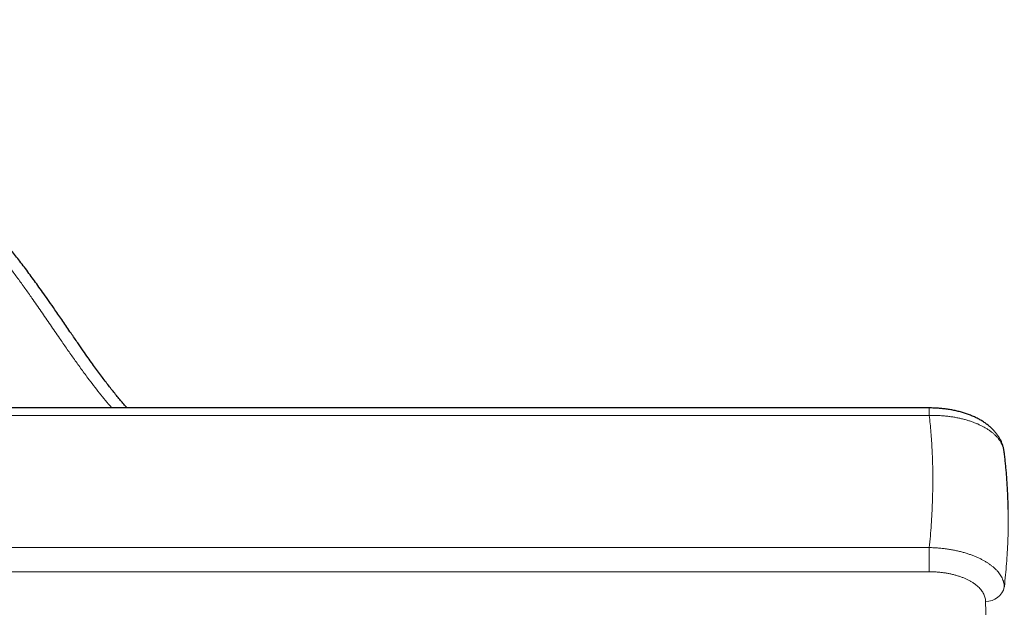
# Model space of a CAD drawing. Header units: millimetres. Extents: x 8 to 735, y 12 to 450.
# Tile 51 of 67: x 392 to 431, y 426 to 450. Entities that reach past the tile are written whole.
import ezdxf

# ---------------------------------------------------------------- set-up
doc = ezdxf.new("R2010")
doc.units = ezdxf.units.MM

msp = doc.modelspace()

# ---------------------------------------------------------------- linework, layer by layer
at = {"color": 7, "linetype": 'Continuous', "lineweight": 30}
msp.add_line((427.863, 434.191), (349.399, 434.191), dxfattribs=at)
at = {"color": 252, "linetype": 'Continuous', "lineweight": 0}
for p, q in [((427.863, 433.897), (427.863, 434.191)), ((349.399, 433.897), (427.863, 433.897)), ((349.399, 428.648), (427.863, 428.648)), ((427.863, 428.648), (427.863, 427.688)), ((349.399, 427.688), (427.863, 427.688))]:
    msp.add_line(p, q, dxfattribs=at)
msp.add_arc((430.141, 427.228), 0.718, 266.6494, 348.4766, dxfattribs=at)
msp.add_ellipse((397.811, 613.359), major_axis=(-30.011, 1816.195), ratio=0.01616, start_param=4.601641, end_param=4.609061, dxfattribs=at)
at = {"color": 7, "linetype": 'Continuous', "lineweight": 30}
for points, knots in [([(395.981, 434.191), (395.948, 434.229), (395.871, 434.316), (395.752, 434.455), (395.621, 434.612), (395.488, 434.775), (395.352, 434.944), (395.213, 435.122), (395.069, 435.31), (394.921, 435.508), (394.765, 435.719), (394.601, 435.946), (394.424, 436.195), (394.229, 436.473), (394.003, 436.798), (393.731, 437.193), (393.43, 437.632), (393.14, 438.054), (392.89, 438.414), (392.679, 438.715), (392.485, 438.987), (392.304, 439.238), (392.125, 439.481), (391.947, 439.721), (391.767, 439.957), (391.593, 440.181), (391.424, 440.395), (391.258, 440.6), (391.095, 440.797), (390.934, 440.987), (390.776, 441.17), (390.619, 441.348), (390.464, 441.519), (390.309, 441.687), (390.151, 441.853), (389.989, 442.021), (389.823, 442.188), (389.655, 442.355), (389.484, 442.52), (389.311, 442.685), (389.135, 442.848), (388.956, 443.01), (388.775, 443.171), (388.592, 443.331), (388.405, 443.49), (388.216, 443.647), (388.024, 443.804), (387.83, 443.959), (387.634, 444.113), (387.436, 444.265), (387.236, 444.415), (387.035, 444.563), (386.832, 444.709), (386.627, 444.853), (386.421, 444.995), (386.213, 445.135), (386.003, 445.274), (385.792, 445.41), (385.579, 445.544), (385.366, 445.676), (385.151, 445.806), (384.935, 445.933), (384.718, 446.059), (384.499, 446.182), (384.279, 446.303), (384.057, 446.423), (383.834, 446.54), (383.609, 446.655), (383.383, 446.768), (383.156, 446.88), (382.927, 446.989), (382.696, 447.096), (382.464, 447.201), (382.231, 447.304), (381.996, 447.405), (381.759, 447.504), (381.522, 447.601), (381.283, 447.695), (381.044, 447.788), (380.803, 447.878), (380.562, 447.966), (380.319, 448.052), (380.075, 448.135), (379.83, 448.217), (379.583, 448.296), (379.336, 448.373), (379.088, 448.448), (378.839, 448.52), (378.589, 448.59), (378.338, 448.658), (378.086, 448.724), (377.833, 448.787), (377.581, 448.848), (377.328, 448.907), (377.074, 448.963), (376.819, 449.017), (376.563, 449.069), (376.307, 449.118), (376.05, 449.165), (375.793, 449.21), (375.535, 449.252), (375.277, 449.293), (375.018, 449.33), (374.759, 449.366), (374.5, 449.399), (374.24, 449.429), (373.979, 449.457), (373.719, 449.483), (373.458, 449.507), (373.196, 449.528), (372.934, 449.547), (372.671, 449.563), (372.408, 449.578), (372.145, 449.589), (371.882, 449.599), (371.619, 449.606), (371.355, 449.61), (371.092, 449.612), (370.829, 449.612), (370.566, 449.609), (370.303, 449.604), (370.04, 449.597), (369.778, 449.587), (369.515, 449.575), (369.254, 449.56), (368.993, 449.544), (368.732, 449.524), (368.471, 449.503), (368.211, 449.479), (367.95, 449.452), (367.69, 449.424), (367.431, 449.392), (367.171, 449.359), (366.912, 449.323), (366.654, 449.285), (366.395, 449.244), (366.137, 449.201), (365.879, 449.156), (365.621, 449.108), (365.364, 449.058), (365.108, 449.006), (364.853, 448.951), (364.598, 448.894), (364.344, 448.835), (364.091, 448.773), (363.838, 448.709), (363.587, 448.643), (363.337, 448.575), (363.087, 448.504), (362.838, 448.431), (362.591, 448.356), (362.344, 448.279), (362.098, 448.2), (361.854, 448.118), (361.611, 448.034), (361.368, 447.948), (361.127, 447.86), (360.888, 447.769), (360.649, 447.677), (360.411, 447.582), (360.175, 447.485), (359.94, 447.386), (359.705, 447.285), (359.472, 447.181), (359.24, 447.075), (359.01, 446.968), (358.78, 446.858), (358.553, 446.746), (358.326, 446.632), (358.101, 446.516), (357.876, 446.397), (357.653, 446.276), (357.431, 446.153), (357.21, 446.028), (356.991, 445.902), (356.774, 445.773), (356.559, 445.643), (356.346, 445.511), (356.135, 445.377), (355.926, 445.242), (355.719, 445.104), (355.512, 444.964), (355.308, 444.823), (355.105, 444.68), (354.905, 444.535), (354.706, 444.388), (354.509, 444.24), (354.314, 444.089), (354.121, 443.938), (353.93, 443.784), (353.741, 443.628), (353.553, 443.471), (353.368, 443.312), (353.184, 443.151), (353.002, 442.988), (352.822, 442.824), (352.644, 442.658), (352.468, 442.49), (352.295, 442.321), (352.123, 442.15), (351.953, 441.977), (351.785, 441.803), (351.62, 441.628), (351.457, 441.45), (351.296, 441.272), (351.137, 441.092), (350.98, 440.91), (350.825, 440.727), (350.673, 440.542), (350.523, 440.356), (350.375, 440.17), (350.23, 439.982), (350.088, 439.793), (349.948, 439.603), (349.811, 439.412), (349.676, 439.219), (349.543, 439.026), (349.413, 438.832), (349.286, 438.636), (349.161, 438.439), (349.038, 438.241), (348.918, 438.042), (348.8, 437.842), (348.685, 437.641), (348.572, 437.438), (348.461, 437.234), (348.353, 437.029), (348.247, 436.823), (348.144, 436.616), (348.043, 436.407), (347.945, 436.197), (347.849, 435.987), (347.756, 435.775), (347.666, 435.564), (347.578, 435.352), (347.493, 435.139), (347.411, 434.924), (347.331, 434.71), (347.254, 434.495), (347.18, 434.279), (347.108, 434.062), (347.039, 433.845), (346.972, 433.627), (346.925, 433.467), (346.901, 433.38), (346.897, 433.366)], [0, 0, 0, 0, 0.002506, 0.005837, 0.009258, 0.012794, 0.016458, 0.020271, 0.024254, 0.02844, 0.03287, 0.037606, 0.042739, 0.048425, 0.05496, 0.062971, 0.072917, 0.082196, 0.089128, 0.095316, 0.100946, 0.106129, 0.111065, 0.116304, 0.121294, 0.126066, 0.130655, 0.135083, 0.13937, 0.143531, 0.147579, 0.151524, 0.155375, 0.159137, 0.162909, 0.166803, 0.170706, 0.174618, 0.178541, 0.182475, 0.186421, 0.190379, 0.194352, 0.198338, 0.20234, 0.206358, 0.210394, 0.214448, 0.218492, 0.222537, 0.22658, 0.230622, 0.234664, 0.238706, 0.242731, 0.246765, 0.250801, 0.254834, 0.258857, 0.262866, 0.266854, 0.270854, 0.27485, 0.278844, 0.282836, 0.286826, 0.290816, 0.294806, 0.298796, 0.302788, 0.306782, 0.310778, 0.314777, 0.31878, 0.322794, 0.326805, 0.330814, 0.33482, 0.338825, 0.34283, 0.346835, 0.35084, 0.354847, 0.358855, 0.362866, 0.36688, 0.370899, 0.374902, 0.378911, 0.382928, 0.386947, 0.390961, 0.394964, 0.398952, 0.40296, 0.406966, 0.41097, 0.414974, 0.418978, 0.422982, 0.426988, 0.430992, 0.434995, 0.438997, 0.442998, 0.446999, 0.451001, 0.455005, 0.45901, 0.463018, 0.46703, 0.471045, 0.475065, 0.479088, 0.483107, 0.487124, 0.49114, 0.495156, 0.499173, 0.50319, 0.507196, 0.511203, 0.515212, 0.51922, 0.523222, 0.527217, 0.531201, 0.5352, 0.539199, 0.543197, 0.547195, 0.551194, 0.555194, 0.559196, 0.563201, 0.567208, 0.57122, 0.575236, 0.579257, 0.583284, 0.587295, 0.591309, 0.595327, 0.599345, 0.603361, 0.60737, 0.611373, 0.615385, 0.619395, 0.623402, 0.627408, 0.631413, 0.635419, 0.639421, 0.64342, 0.647417, 0.651412, 0.655407, 0.659401, 0.663396, 0.667391, 0.671389, 0.675388, 0.67939, 0.683396, 0.687408, 0.69141, 0.695401, 0.699405, 0.703419, 0.707442, 0.711469, 0.7155, 0.719531, 0.72356, 0.727583, 0.731599, 0.735604, 0.739597, 0.743575, 0.747587, 0.751594, 0.755596, 0.759596, 0.763592, 0.767586, 0.771578, 0.77557, 0.779561, 0.783552, 0.787544, 0.791537, 0.795533, 0.799536, 0.803539, 0.807543, 0.811548, 0.815553, 0.819559, 0.823565, 0.827573, 0.831581, 0.835589, 0.839599, 0.84361, 0.847614, 0.85162, 0.855643, 0.859659, 0.863667, 0.867669, 0.871665, 0.875656, 0.879642, 0.883625, 0.887604, 0.891581, 0.895555, 0.899529, 0.903502, 0.907475, 0.911448, 0.915423, 0.919399, 0.923378, 0.92736, 0.931346, 0.935336, 0.939332, 0.943333, 0.947341, 0.951358, 0.95536, 0.959338, 0.963325, 0.967318, 0.971314, 0.975306, 0.979289, 0.983268, 0.987259, 0.991251, 0.995243, 0.999238, 1, 1, 1, 1]), ([(430.838, 432.459), (430.836, 432.472), (430.832, 432.505), (430.822, 432.557), (430.809, 432.617), (430.793, 432.677), (430.774, 432.736), (430.752, 432.794), (430.728, 432.852), (430.701, 432.909), (430.672, 432.966), (430.64, 433.021), (430.605, 433.076), (430.567, 433.13), (430.527, 433.184), (430.484, 433.236), (430.438, 433.288), (430.39, 433.34), (430.339, 433.39), (430.285, 433.438), (430.229, 433.486), (430.17, 433.532), (430.11, 433.577), (430.047, 433.62), (429.981, 433.663), (429.912, 433.704), (429.842, 433.743), (429.769, 433.781), (429.695, 433.817), (429.62, 433.852), (429.543, 433.885), (429.465, 433.915), (429.386, 433.945), (429.306, 433.972), (429.225, 433.998), (429.142, 434.022), (429.057, 434.045), (428.972, 434.066), (428.887, 434.085), (428.801, 434.103), (428.715, 434.119), (428.627, 434.133), (428.539, 434.146), (428.45, 434.157), (428.361, 434.167), (428.272, 434.175), (428.182, 434.181), (428.091, 434.186), (428.001, 434.19), (427.925, 434.191), (427.879, 434.191), (427.863, 434.191)], [0, 0, 0, 0, 0.011234, 0.029134, 0.047187, 0.06538, 0.0837, 0.102131, 0.120651, 0.139243, 0.157851, 0.176679, 0.195807, 0.215241, 0.234984, 0.255029, 0.275363, 0.295965, 0.316803, 0.33784, 0.359031, 0.38033, 0.401683, 0.423101, 0.445098, 0.467262, 0.489528, 0.511833, 0.53411, 0.556316, 0.578419, 0.600391, 0.622211, 0.643863, 0.665425, 0.68753, 0.70951, 0.731316, 0.752906, 0.774178, 0.795868, 0.817333, 0.83879, 0.860259, 0.881769, 0.903065, 0.924501, 0.945982, 0.967455, 0.988865, 1, 1, 1, 1]), ([(431, 430.164), (431, 430.183), (430.999, 430.276), (430.994, 430.442), (430.987, 430.661), (430.977, 430.88), (430.965, 431.097), (430.951, 431.313), (430.935, 431.529), (430.917, 431.743), (430.896, 431.956), (430.873, 432.168), (430.854, 432.336), (430.841, 432.433), (430.838, 432.46)], [0, 0, 0, 0, 0.0245633, 0.1186693, 0.2127077, 0.3066907, 0.4006303, 0.4945382, 0.5884261, 0.6823054, 0.7761877, 0.8700813, 0.9639966, 1, 1, 1, 1])]:
    msp.add_open_spline(points, degree=3, knots=knots, dxfattribs=at)
at = {"color": 252, "linetype": 'Continuous', "lineweight": 0}
for points, knots in [([(347.667, 433.862), (347.672, 433.881), (347.718, 434.041), (347.815, 434.338), (347.958, 434.755), (348.111, 435.167), (348.274, 435.574), (348.445, 435.976), (348.626, 436.375), (348.817, 436.771), (349.018, 437.163), (349.228, 437.551), (349.448, 437.936), (349.677, 438.317), (349.915, 438.693), (350.162, 439.065), (350.419, 439.433), (350.691, 439.805), (350.979, 440.181), (351.283, 440.559), (351.598, 440.932), (351.914, 441.29), (352.231, 441.633), (352.547, 441.961), (352.872, 442.283), (353.204, 442.6), (353.543, 442.911), (353.891, 443.216), (354.245, 443.515), (354.607, 443.807), (354.976, 444.093), (355.351, 444.372), (355.734, 444.644), (356.132, 444.916), (356.546, 445.187), (356.978, 445.456), (357.416, 445.717), (357.851, 445.964), (358.281, 446.198), (358.708, 446.419), (359.139, 446.632), (359.576, 446.837), (360.018, 447.035), (360.464, 447.225), (360.915, 447.407), (361.37, 447.581), (361.83, 447.747), (362.293, 447.905), (362.76, 448.054), (363.242, 448.198), (363.739, 448.337), (364.251, 448.47), (364.766, 448.592), (365.275, 448.703), (365.777, 448.803), (366.272, 448.892), (366.77, 448.972), (367.269, 449.044), (367.772, 449.106), (368.278, 449.16), (368.787, 449.205), (369.297, 449.24), (369.808, 449.266), (370.316, 449.282), (370.819, 449.29), (371.319, 449.288), (371.818, 449.278), (372.317, 449.259), (372.815, 449.231), (373.313, 449.195), (373.81, 449.149), (374.305, 449.095), (374.799, 449.032), (375.291, 448.96), (375.782, 448.88), (376.282, 448.789), (376.792, 448.686), (377.31, 448.571), (377.825, 448.446), (378.326, 448.315), (378.811, 448.177), (379.282, 448.035), (379.749, 447.884), (380.213, 447.725), (380.672, 447.558), (381.127, 447.383), (381.578, 447.199), (382.025, 447.008), (382.466, 446.809), (382.903, 446.602), (383.334, 446.388), (383.771, 446.16), (384.211, 445.919), (384.656, 445.664), (385.093, 445.4), (385.514, 445.135), (385.918, 444.868), (386.305, 444.601), (386.687, 444.328), (387.061, 444.048), (387.429, 443.762), (387.79, 443.469), (388.144, 443.17), (388.491, 442.865), (388.83, 442.554), (389.161, 442.236), (389.484, 441.913), (389.784, 441.6), (390.062, 441.297), (390.318, 441.006), (390.569, 440.711), (390.814, 440.412), (391.074, 440.084), (391.349, 439.726), (391.638, 439.338), (391.922, 438.946), (392.232, 438.509), (392.568, 438.025), (392.932, 437.495), (393.265, 437.008), (393.571, 436.566), (393.849, 436.168), (394.133, 435.773), (394.399, 435.411), (394.649, 435.082), (394.881, 434.785), (395.119, 434.493), (395.285, 434.295), (395.373, 434.196), (395.377, 434.191)], [0, 0, 0, 0, 0.001077, 0.009077, 0.017078, 0.025078, 0.032962, 0.040847, 0.048732, 0.056616, 0.064499, 0.072385, 0.08027, 0.088153, 0.096037, 0.103922, 0.111807, 0.119691, 0.128152, 0.136616, 0.14508, 0.153542, 0.161371, 0.169203, 0.177034, 0.184863, 0.192693, 0.200524, 0.208355, 0.216185, 0.224015, 0.231846, 0.239677, 0.247507, 0.255901, 0.264298, 0.272694, 0.281089, 0.288926, 0.296765, 0.304604, 0.312441, 0.320279, 0.328118, 0.335957, 0.343794, 0.351631, 0.35947, 0.367309, 0.375147, 0.383551, 0.391957, 0.400363, 0.408767, 0.416719, 0.424673, 0.432628, 0.440582, 0.448533, 0.456574, 0.464618, 0.472663, 0.480707, 0.488748, 0.496595, 0.504445, 0.512294, 0.520142, 0.52799, 0.535839, 0.543689, 0.551537, 0.559384, 0.567234, 0.575083, 0.582931, 0.591347, 0.599764, 0.608182, 0.616598, 0.624445, 0.632295, 0.640144, 0.647992, 0.65584, 0.663689, 0.671539, 0.679387, 0.687235, 0.695084, 0.702934, 0.710782, 0.719199, 0.727619, 0.736039, 0.744457, 0.752283, 0.760111, 0.767939, 0.775765, 0.783591, 0.791419, 0.799246, 0.807072, 0.814899, 0.822727, 0.830556, 0.838383, 0.845094, 0.851808, 0.858522, 0.865236, 0.871948, 0.88042, 0.888893, 0.897366, 0.905838, 0.91713, 0.928422, 0.939714, 0.948203, 0.956692, 0.965181, 0.97367, 0.980175, 0.986682, 0.993187, 0.999692, 1, 1, 1, 1]), ([(430.838, 432.46), (430.834, 432.486), (430.826, 432.542), (430.802, 432.626), (430.769, 432.712), (430.727, 432.798), (430.676, 432.882), (430.615, 432.966), (430.546, 433.047), (430.469, 433.125), (430.385, 433.199), (430.292, 433.272), (430.19, 433.342), (430.081, 433.409), (429.966, 433.471), (429.848, 433.529), (429.728, 433.581), (429.601, 433.63), (429.468, 433.676), (429.329, 433.718), (429.184, 433.757), (429.034, 433.791), (428.878, 433.821), (428.718, 433.846), (428.554, 433.867), (428.385, 433.883), (428.214, 433.893), (428.04, 433.898), (427.922, 433.897), (427.863, 433.897)], [0, 0, 0, 0, 0.033187, 0.069916, 0.106672, 0.143401, 0.18118, 0.218988, 0.256767, 0.293535, 0.330332, 0.3671, 0.404931, 0.442793, 0.480624, 0.515823, 0.551047, 0.586246, 0.622375, 0.658531, 0.69466, 0.731874, 0.769117, 0.80633, 0.844642, 0.882986, 0.921298, 0.960581, 1, 1, 1, 1]), ([(427.863, 428.648), (427.878, 428.8), (427.907, 429.104), (427.941, 429.556), (427.969, 430.004), (427.988, 430.449), (428, 430.89), (428.005, 431.326), (428.002, 431.758), (427.991, 432.161), (427.975, 432.535), (427.955, 432.881), (427.93, 433.224), (427.9, 433.563), (427.875, 433.785), (427.863, 433.897)], [0, 0, 0, 0, 0.0823911, 0.1648032, 0.2472151, 0.3296059, 0.4119984, 0.494412, 0.5768257, 0.6592181, 0.7273625, 0.7955247, 0.8636929, 0.9318554, 1, 1, 1, 1]), ([(430.845, 427.085), (430.846, 427.091), (430.864, 427.249), (430.896, 427.558), (430.935, 428.01), (430.965, 428.458), (430.987, 428.903), (431, 429.344), (431.005, 429.765), (431.002, 430.036), (431, 430.164)], [0, 0, 0, 0, 0.005968, 0.150349, 0.294767, 0.439185, 0.583566, 0.72795, 0.872371, 1, 1, 1, 1]), ([(430.845, 427.085), (430.844, 427.104), (430.842, 427.152), (430.83, 427.228), (430.808, 427.313), (430.777, 427.397), (430.736, 427.481), (430.687, 427.563), (430.629, 427.644), (430.562, 427.724), (430.486, 427.801), (430.402, 427.877), (430.31, 427.95), (430.211, 428.021), (430.106, 428.087), (429.995, 428.15), (429.88, 428.209), (429.759, 428.265), (429.632, 428.318), (429.501, 428.367), (429.362, 428.413), (429.216, 428.456), (429.063, 428.496), (428.906, 428.532), (428.746, 428.563), (428.583, 428.589), (428.413, 428.611), (428.235, 428.629), (428.049, 428.642), (427.925, 428.646), (427.863, 428.648)], [0, 0, 0, 0, 0.024743, 0.060556, 0.096479, 0.132459, 0.168439, 0.204361, 0.240173, 0.276035, 0.31201, 0.348043, 0.384075, 0.42005, 0.455912, 0.490241, 0.524668, 0.559147, 0.593625, 0.628053, 0.662382, 0.698572, 0.734878, 0.771243, 0.807608, 0.843914, 0.880105, 0.920057, 0.960048, 1, 1, 1, 1]), ([(430.099, 426.511), (430.098, 426.526), (430.097, 426.568), (430.086, 426.637), (430.064, 426.716), (430.032, 426.794), (429.99, 426.871), (429.939, 426.946), (429.878, 427.019), (429.808, 427.09), (429.729, 427.158), (429.642, 427.223), (429.548, 427.284), (429.447, 427.341), (429.342, 427.393), (429.231, 427.442), (429.113, 427.487), (428.989, 427.528), (428.857, 427.566), (428.718, 427.599), (428.575, 427.627), (428.429, 427.65), (428.284, 427.667), (428.142, 427.679), (428.003, 427.686), (427.91, 427.687), (427.863, 427.688)], [0, 0, 0, 0, 0.024784, 0.067804, 0.11097, 0.154184, 0.197347, 0.240366, 0.283396, 0.326574, 0.369801, 0.412978, 0.456008, 0.497183, 0.538488, 0.579838, 0.621143, 0.662318, 0.705753, 0.749339, 0.792977, 0.836565, 0.880001, 0.919987, 0.960013, 1, 1, 1, 1])]:
    msp.add_open_spline(points, degree=3, knots=knots, dxfattribs=at)

doc.saveas('drawing.dxf')
